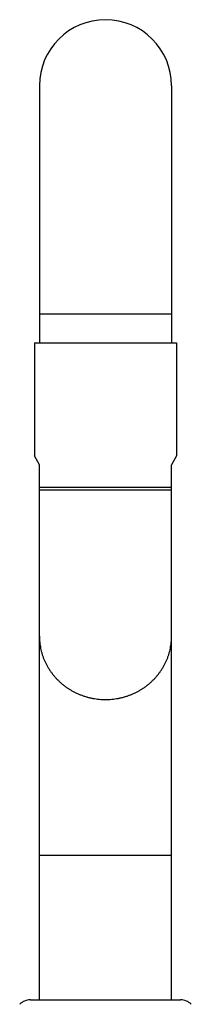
# Model space of a CAD drawing. Header units: millimetres. Extents: x 740 to 1921, y 166 to 1526.
# Tile 25 of 31: x 920 to 954, y 1332 to 1526. Entities that reach past the tile are written whole.
import ezdxf

# ---------------------------------------------------------------- set-up
doc = ezdxf.new("R2010")
doc.units = ezdxf.units.MM
doc.header["$LTSCALE"] = 30.734
doc.layers.get('0').update_dxf_attribs({"linetype": 'CONTINUOUS'})

msp = doc.modelspace()

# ---------------------------------------------------------------- linework, layer by layer
at = {"color": 7, "linetype": 'CONTINUOUS'}
for p, q in [((923.77, 1512.7), (923.77, 1462)), ((949.77, 1512.7), (949.77, 1462)), ((922.77, 1462), (922.77, 1439.73)), ((922.77, 1462), (950.77, 1462)), ((950.77, 1462), (950.77, 1439.73)), ((923.77, 1438), (922.77, 1439.73)), ((950.77, 1439.73), (949.77, 1438)), ((923.77, 1332.55), (923.77, 1438)), ((949.77, 1332.55), (949.77, 1438)), ((923.77, 1433.58), (949.77, 1433.58)), ((949.77, 1433), (923.77, 1433)), ((922.01, 1332.55), (951.53, 1332.55))]:
    msp.add_line(p, q, dxfattribs=at)
at = {"color": 9, "linetype": 'CONTINUOUS'}
for p, q in [((949.77, 1467.7), (923.77, 1467.7)), ((923.77, 1361.05), (949.77, 1361.05))]:
    msp.add_line(p, q, dxfattribs=at)
at = {"color": 7, "linetype": 'CONTINUOUS'}
for centre, radius, start, end in [((936.77, 1512.7), 13, 0, 180), ((922.01, 1329.55), 3, 90, 135), ((951.53, 1329.55), 3, 45, 90)]:
    msp.add_arc(centre, radius, start, end, dxfattribs=at)
at = {"color": 9, "linetype": 'CONTINUOUS'}
for points, knots in [([(923.77, 1404.2), (923.77, 1404), (923.78, 1403.61), (923.82, 1403.02), (923.9, 1402.43), (924, 1401.84), (924.13, 1401.26), (924.29, 1400.69), (924.48, 1400.12), (924.7, 1399.57), (924.94, 1399.02), (925.21, 1398.49), (925.51, 1397.97), (925.83, 1397.46), (926.18, 1396.97), (926.55, 1396.49), (926.94, 1396.04), (927.36, 1395.6), (927.8, 1395.18), (928.25, 1394.78), (928.73, 1394.4), (929.23, 1394.04), (929.74, 1393.71), (930.27, 1393.4), (930.81, 1393.12), (931.37, 1392.86), (931.94, 1392.63), (932.52, 1392.42), (933.11, 1392.24), (933.7, 1392.08), (934.31, 1391.96), (934.92, 1391.86), (935.53, 1391.79), (936.15, 1391.75), (936.56, 1391.74), (936.77, 1391.74)], [0, 0, 0, 0, 0.029663, 0.059333, 0.089014, 0.118712, 0.148434, 0.178183, 0.207966, 0.237788, 0.267651, 0.297561, 0.327522, 0.357535, 0.387603, 0.41773, 0.447915, 0.478161, 0.508468, 0.538834, 0.569261, 0.599746, 0.630289, 0.660885, 0.691534, 0.722232, 0.752974, 0.783758, 0.814579, 0.845432, 0.876312, 0.907215, 0.938134, 0.969064, 1, 1, 1, 1]), ([(936.77, 1391.74), (936.98, 1391.74), (937.39, 1391.75), (938.01, 1391.79), (938.62, 1391.86), (939.23, 1391.96), (939.84, 1392.08), (940.43, 1392.24), (941.02, 1392.42), (941.6, 1392.63), (942.17, 1392.86), (942.73, 1393.12), (943.27, 1393.4), (943.8, 1393.71), (944.31, 1394.04), (944.81, 1394.4), (945.29, 1394.78), (945.74, 1395.18), (946.18, 1395.6), (946.6, 1396.04), (946.99, 1396.49), (947.36, 1396.97), (947.71, 1397.46), (948.03, 1397.97), (948.33, 1398.49), (948.6, 1399.02), (948.84, 1399.57), (949.06, 1400.12), (949.25, 1400.69), (949.41, 1401.26), (949.54, 1401.84), (949.64, 1402.43), (949.72, 1403.02), (949.76, 1403.61), (949.77, 1404), (949.77, 1404.2)], [0, 0, 0, 0, 0.030936, 0.061866, 0.092785, 0.123688, 0.154568, 0.185421, 0.216242, 0.247026, 0.277768, 0.308466, 0.339115, 0.369711, 0.400254, 0.430739, 0.461166, 0.491532, 0.521839, 0.552085, 0.58227, 0.612397, 0.642465, 0.672478, 0.702439, 0.732349, 0.762212, 0.792034, 0.821817, 0.851566, 0.881288, 0.910986, 0.940667, 0.970337, 1, 1, 1, 1])]:
    msp.add_open_spline(points, degree=3, knots=knots, dxfattribs=at)

doc.saveas('drawing.dxf')
